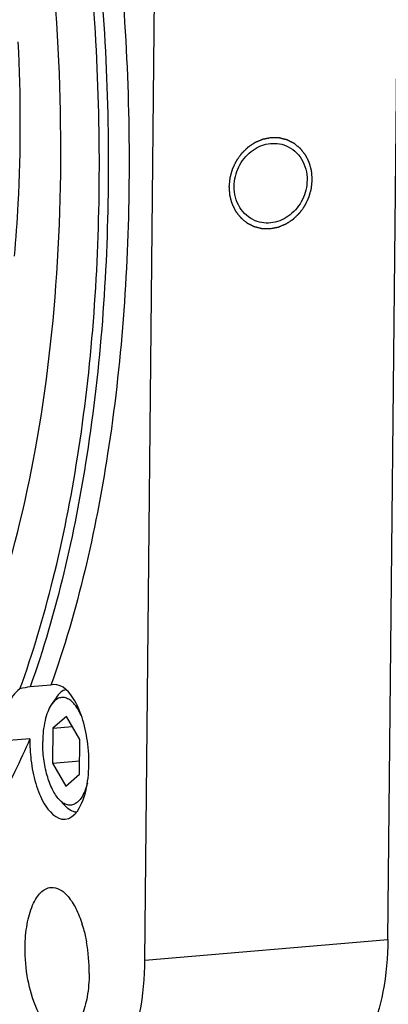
# Model space of a CAD drawing. Header units: millimetres. Extents: x 0 to 420, y 0 to 297.
# Tile 7 of 63: x 114 to 122, y 20 to 40. Entities that reach past the tile are written whole.
import ezdxf

# ---------------------------------------------------------------- set-up
doc = ezdxf.new("R2010")
doc.units = ezdxf.units.MM
doc.header["$LTSCALE"] = 23.1
doc.layers.add('COMPONENTS', color=7, linetype='CONTINUOUS')

msp = doc.modelspace()

# ---------------------------------------------------------------- linework, layer by layer
at = {"layer": 'COMPONENTS', "color": 7, "linetype": 'CONTINUOUS'}
for p, q in [((121.90732, 21.09484), (122.22367, 52.88213)), ((116.87017, 20.66692), (117.18652, 52.45421)), ((114.92234, 26.36554), (114.49058, 26.32887)), ((115.02723, 26.10485), (114.9279, 25.95524)), ((115.24726, 25.71842), (114.96408, 25.47073)), ((115.52322, 25.24127), (115.24726, 25.71842)), ((114.96408, 25.47073), (114.95687, 24.74589)), ((114.96408, 25.47073), (115.37054, 25.50526)), ((114.48481, 25.25111), (114.05305, 25.21443)), ((115.51601, 24.51643), (115.52322, 25.24127)), ((114.95687, 24.74589), (115.51877, 24.79362)), ((114.95687, 24.74589), (115.23283, 24.26874)), ((115.23283, 24.26874), (115.51601, 24.51643)), ((115.21773, 23.86233), (115.09459, 23.99304)), ((116.87017, 20.66692), (121.90732, 21.09484))]:
    msp.add_line(p, q, dxfattribs=at)
for centre, radius, start, end in [((115.00022, 26.11285), 0.26442, 94.802711, 107.129156), ((117.68769, 25.20189), 3.20326, 179.119597, 186.849244), ((113.02042, 20.60542), 2.67149, 17.242988, 17.506584), ((112.24119, 20.42056), 3.47305, 359.441518, 10.318101)]:
    msp.add_arc(centre, radius, start, end, dxfattribs=at)
for points, knots in [([(113.73954, 27.87754), (114.11621, 28.97823), (114.70351, 31.38369), (115.13563, 35.21919), (115.15356, 39.32771), (114.75496, 43.48847), (113.96166, 47.47899), (112.81614, 51.08861), (111.38252, 54.12722), (110.16665, 55.83409), (109.51071, 56.51663)], [0, 0, 0, 0, 0.11647521, 0.24680382, 0.38569824, 0.52706628, 0.66459897, 0.79232651, 0.90522309, 1, 1, 1, 1]), ([(114.27968, 26.28629), (114.54877, 27.02941), (115.01906, 28.61745), (115.70371, 32.09159), (116.05014, 36.83423), (115.71759, 42.66023), (114.99648, 46.54603), (114.50006, 48.43006)], [0, 0, 0, 0, 0.1057315, 0.22108456, 0.47323211, 0.73935098, 1, 1, 1, 1]), ([(115.14157, 48.39411), (115.62913, 46.5189), (116.3376, 42.65601), (116.66439, 36.86304), (116.26456, 31.36864), (115.47444, 27.91492), (114.92234, 26.36554)], [0, 0, 0, 0, 0.26070451, 0.52659926, 0.77868708, 1, 1, 1, 1]), ([(114.70981, 48.35743), (115.19737, 46.48222), (115.90587, 42.61933), (116.23265, 36.82636), (115.83283, 31.33196), (115.04269, 27.87824), (114.49058, 26.32887)], [0, 0, 0, 0, 0.26070449, 0.52659918, 0.77868695, 1, 1, 1, 1]), ([(114.16663, 35.25701), (114.19879, 35.61681), (114.30266, 37.09413), (114.30023, 38.5785), (114.24421, 39.69664)], [0, 0, 0, 0, 0.24394945, 1, 1, 1, 1]), ([(118.71939, 36.70422), (118.72076, 36.84201), (118.78769, 37.11908), (119.04672, 37.44579), (119.41318, 37.61896), (119.68017, 37.59218), (119.7939, 37.54551)], [0, 0, 0, 0, 0.26140432, 0.52070485, 0.76678326, 1, 1, 1, 1]), ([(119.7939, 37.54551), (119.92441, 37.49195), (120.16047, 37.284), (120.23203, 36.98313), (120.23053, 36.8326)], [0, 0, 0, 0, 0.4837867, 1, 1, 1, 1]), ([(120.23053, 36.8326), (120.22916, 36.69482), (120.16223, 36.41775), (119.90321, 36.09103), (119.53674, 35.91786), (119.26975, 35.94464), (119.15603, 35.99131)], [0, 0, 0, 0, 0.26140432, 0.52070485, 0.76678326, 1, 1, 1, 1]), ([(119.15603, 35.99131), (119.02551, 36.04488), (118.78945, 36.25282), (118.71789, 36.5537), (118.71939, 36.70422)], [0, 0, 0, 0, 0.4837867, 1, 1, 1, 1]), ([(115.68496, 25.14282), (115.66503, 25.30961), (115.61835, 25.55031), (115.5129, 25.84955), (115.37793, 26.13856), (115.16157, 26.39156), (114.97808, 26.37635)], [0, 0, 0, 0, 0.33725024, 0.49126795, 0.63033401, 1, 1, 1, 1]), ([(114.27968, 26.28629), (114.16161, 26.21488), (113.9828, 25.89245), (113.92987, 25.56028), (113.91583, 25.35954)], [0, 0, 0, 0, 0.40676569, 1, 1, 1, 1]), ([(115.23451, 26.27405), (115.19464, 26.26349), (115.11295, 26.21712), (115.05456, 26.14603), (115.02723, 26.10485)], [0, 0, 0, 0, 0.45486268, 1, 1, 1, 1]), ([(114.92787, 25.9552), (114.89833, 25.9107), (114.84684, 25.8054), (114.77205, 25.55247), (114.75226, 25.34129), (114.75079, 25.19435)], [0, 0, 0, 0, 0.20294899, 0.44157884, 1, 1, 1, 1]), ([(115.55999, 25.71281), (115.52156, 25.80147), (115.45608, 25.92292), (115.33805, 26.0445), (115.25101, 26.09806), (115.16018, 26.11657), (115.07128, 26.09589), (114.99114, 26.03931), (114.94816, 25.98575), (114.92787, 25.9552)], [0, 0, 0, 0, 0.32900653, 0.46110494, 0.57322618, 0.67196285, 0.7685431, 0.8751214, 1, 1, 1, 1]), ([(114.48481, 25.25111), (114.38611, 25.02274), (113.99851, 24.17867), (113.53028, 23.36891), (113.12979, 22.81907)], [0, 0, 0, 0, 0.26779724, 1, 1, 1, 1]), ([(115.09462, 23.99302), (115.03702, 24.05416), (114.93596, 24.21613), (114.83107, 24.50285), (114.76421, 24.83769), (114.7496, 25.0745), (114.75079, 25.19435)], [0, 0, 0, 0, 0.19802076, 0.44268122, 0.7174418, 1, 1, 1, 1]), ([(115.21478, 23.5864), (115.42442, 23.60427), (115.60037, 23.95698), (115.67691, 24.31361), (115.71776, 24.67521), (115.7075, 24.95427), (115.68496, 25.14282)], [0, 0, 0, 0, 0.36917743, 0.51098459, 0.66679431, 1, 1, 1, 1]), ([(114.50729, 24.81988), (114.52724, 24.65297), (114.57396, 24.41211), (114.67953, 24.11271), (114.81457, 23.82372), (115.03135, 23.57077), (115.21478, 23.5864)], [0, 0, 0, 0, 0.33738423, 0.49142699, 0.63050342, 1, 1, 1, 1]), ([(115.67618, 24.33639), (115.65319, 24.24288), (115.60908, 24.11264), (115.51329, 23.97354), (115.4366, 23.90645), (115.35032, 23.87316), (115.25939, 23.87868), (115.17104, 23.92092), (115.11972, 23.96637), (115.09462, 23.99302)], [0, 0, 0, 0, 0.32877539, 0.4607811, 0.57286361, 0.67163549, 0.76831398, 0.87501274, 1, 1, 1, 1]), ([(115.45069, 23.73051), (115.4096, 23.73417), (115.32122, 23.7661), (115.25164, 23.82634), (115.21773, 23.86233)], [0, 0, 0, 0, 0.45484983, 1, 1, 1, 1]), ([(114.38611, 20.93167), (114.3877, 21.09208), (114.41178, 21.38932), (114.50156, 21.73492), (114.61267, 21.95157), (114.72358, 22.09707), (114.84368, 22.16709), (114.92124, 22.17371)], [0, 0, 0, 0, 0.33404092, 0.61856933, 0.73668503, 0.83790667, 1, 1, 1, 1]), ([(114.92124, 22.17371), (114.98258, 22.17894), (115.1252, 22.14), (115.30047, 21.97367), (115.4547, 21.72295), (115.53286, 21.52097), (115.56817, 21.40904)], [0, 0, 0, 0, 0.17385044, 0.39153676, 0.66858808, 1, 1, 1, 1]), ([(115.57184, 21.39731), (115.5806, 21.36908), (115.61476, 21.25224), (115.64155, 21.13328), (115.65807, 21.04263)], [0, 0, 0, 0, 0.24291699, 1, 1, 1, 1]), ([(121.90732, 21.09484), (121.90369, 20.72999), (121.84657, 20.06153), (121.65986, 19.40999), (121.52533, 19.13788)], [0, 0, 0, 0, 0.54586604, 1, 1, 1, 1]), ([(115.17893, 19.14466), (115.12918, 19.14042), (115.01712, 19.16265), (114.86818, 19.27275), (114.73208, 19.44591), (114.56238, 19.77172), (114.42191, 20.27516), (114.38387, 20.70703), (114.38611, 20.93167)], [0, 0, 0, 0, 0.07138098, 0.15583401, 0.25979794, 0.38389427, 0.67885198, 1, 1, 1, 1]), ([(116.48819, 18.70996), (116.62271, 18.98207), (116.80942, 19.63362), (116.86654, 20.30207), (116.87017, 20.66692)], [0, 0, 0, 0, 0.45413396, 1, 1, 1, 1]), ([(115.71407, 20.38671), (115.71248, 20.22629), (115.6884, 19.92905), (115.59862, 19.58345), (115.4875, 19.3668), (115.3766, 19.2213), (115.2565, 19.15128), (115.17893, 19.14466)], [0, 0, 0, 0, 0.33404092, 0.61856933, 0.73668503, 0.83790667, 1, 1, 1, 1])]:
    msp.add_open_spline(points, degree=3, knots=knots, dxfattribs=at)
at = {"layer": 'COMPONENTS', "color": 2, "linetype": 'CONTINUOUS'}
for points in [[(119.48433, 37.71001), (119.47034, 37.70733), (119.44935, 37.7033), (119.42137, 37.69794), (119.40038, 37.69392), (119.38289, 37.69056), (119.3689, 37.68788), (119.35841, 37.68587), (119.34791, 37.68386), (119.33917, 37.68218), (119.33217, 37.68084), (119.3278, 37.68001), (119.3243, 37.67933), (119.32168, 37.67883), (119.31949, 37.67841), (119.31796, 37.67813), (119.31709, 37.67794), (119.31642, 37.67787), (119.3158, 37.67756), (119.31495, 37.67722), (119.31348, 37.6766), (119.31137, 37.67574), (119.30884, 37.67469), (119.30547, 37.6733), (119.30126, 37.67156), (119.29451, 37.66878), (119.28608, 37.6653), (119.27596, 37.66112), (119.26585, 37.65695), (119.25236, 37.65138), (119.2355, 37.64442), (119.21864, 37.63746), (119.20515, 37.63189), (119.19503, 37.62771), (119.18492, 37.62353), (119.17649, 37.62005), (119.16974, 37.61727), (119.16553, 37.61553), (119.16215, 37.61414), (119.15963, 37.61309), (119.15751, 37.61224), (119.15584, 37.61151), (119.15454, 37.61108), (119.1534, 37.61021), (119.15183, 37.60921), (119.14989, 37.60791), (119.14755, 37.60637), (119.14443, 37.60431), (119.14054, 37.60173), (119.1343, 37.59761), (119.12651, 37.59246), (119.11715, 37.58628), (119.1078, 37.5801), (119.09533, 37.57185), (119.07974, 37.56155), (119.06415, 37.55125), (119.05168, 37.543), (119.04232, 37.53682), (119.03297, 37.53064), (119.02517, 37.52549), (119.01894, 37.52136), (119.01504, 37.51879), (119.01192, 37.51673), (119.00959, 37.51518), (119.00763, 37.51391), (119.00609, 37.51285), (119.00487, 37.51216), (119.00387, 37.51106), (119.00246, 37.50974), (119.00072, 37.50803), (118.99863, 37.50601), (118.99584, 37.50331), (118.99235, 37.49993), (118.98677, 37.49452), (118.9798, 37.48776), (118.97143, 37.47966), (118.96306, 37.47155), (118.9519, 37.46074), (118.93795, 37.44722), (118.924, 37.43371), (118.91284, 37.42289), (118.90447, 37.41478), (118.8961, 37.40668), (118.88913, 37.39992), (118.88355, 37.39451), (118.88006, 37.39113), (118.87727, 37.38843), (118.87518, 37.3864), (118.87343, 37.38472), (118.87205, 37.38335), (118.87094, 37.3824), (118.87016, 37.38116), (118.86901, 37.3796), (118.86761, 37.37762), (118.86591, 37.37527), (118.86365, 37.37212), (118.86083, 37.36818), (118.85632, 37.36189), (118.85067, 37.35402), (118.8439, 37.34458), (118.83712, 37.33513), (118.82809, 37.32254), (118.8168, 37.3068), (118.80551, 37.29107), (118.79648, 37.27847), (118.78971, 37.26903), (118.78293, 37.25959), (118.77729, 37.25172), (118.77277, 37.24542), (118.76938, 37.2407), (118.76657, 37.23676), (118.76458, 37.23402), (118.76347, 37.23243), (118.76255, 37.2313), (118.76199, 37.22993), (118.76112, 37.22819), (118.75965, 37.2251), (118.75753, 37.22071), (118.75499, 37.21544), (118.75161, 37.20841), (118.74738, 37.19962), (118.7423, 37.18908), (118.73722, 37.17853), (118.73045, 37.16447), (118.72199, 37.1469), (118.71352, 37.12932), (118.70675, 37.11526), (118.70167, 37.10472), (118.69659, 37.09417), (118.69236, 37.08539), (118.68898, 37.07836), (118.68644, 37.07308), (118.68433, 37.06869), (118.68283, 37.06562), (118.68201, 37.06385), (118.68129, 37.06256), (118.68098, 37.06113), (118.68042, 37.05926), (118.67951, 37.05598), (118.67817, 37.05129), (118.67658, 37.04567), (118.67445, 37.03817), (118.67179, 37.0288), (118.6686, 37.01756), (118.66542, 37.00631), (118.66116, 36.99132), (118.65585, 36.97258), (118.65053, 36.95383), (118.64628, 36.93884), (118.64309, 36.9276), (118.63991, 36.91635), (118.63725, 36.90698), (118.63512, 36.89948), (118.63379, 36.8948), (118.63273, 36.89105), (118.63194, 36.88824), (118.63126, 36.8859), (118.63076, 36.88402), (118.63027, 36.88263), (118.63021, 36.88115), (118.62998, 36.8792), (118.62975, 36.87675), (118.62945, 36.87382), (118.62906, 36.86992), (118.62857, 36.86503), (118.62778, 36.85722), (118.6268, 36.84745), (118.62562, 36.83572), (118.62444, 36.824), (118.62286, 36.80837), (118.62089, 36.78883), (118.61893, 36.7693), (118.61735, 36.75367), (118.61617, 36.74194), (118.61499, 36.73022), (118.61401, 36.72045), (118.61322, 36.71264), (118.61273, 36.70775), (118.61233, 36.70385), (118.61204, 36.70092), (118.61178, 36.69847), (118.61162, 36.69652), (118.61137, 36.69504), (118.61158, 36.69364), (118.61171, 36.69174), (118.61191, 36.68938), (118.61213, 36.68655), (118.61244, 36.68277), (118.61282, 36.67804), (118.61343, 36.67048), (118.61419, 36.66102), (118.61511, 36.64968), (118.61602, 36.63834), (118.61724, 36.62321), (118.61876, 36.60431), (118.62029, 36.5854), (118.62151, 36.57028), (118.62242, 36.55893), (118.62333, 36.54759), (118.6241, 36.53814), (118.6247, 36.53058), (118.62509, 36.52585), (118.62539, 36.52207), (118.62562, 36.51923), (118.6258, 36.51687), (118.62598, 36.51498), (118.626, 36.51354), (118.62646, 36.51222), (118.62692, 36.51043), (118.62755, 36.50819), (118.62828, 36.50551), (118.62926, 36.50193), (118.63048, 36.49746), (118.63243, 36.4903), (118.63488, 36.48135), (118.63782, 36.47061), (118.64075, 36.45988), (118.64466, 36.44556), (118.64956, 36.42767), (118.65445, 36.40977), (118.65836, 36.39546), (118.66129, 36.38472), (118.66423, 36.37398), (118.66668, 36.36504), (118.66863, 36.35788), (118.66986, 36.35341), (118.67083, 36.34983), (118.67157, 36.34715), (118.67217, 36.3449), (118.67269, 36.34313), (118.67297, 36.34174), (118.67366, 36.34057), (118.67444, 36.33893), (118.67546, 36.33692), (118.67667, 36.33448), (118.67828, 36.33124), (118.6803, 36.32719), (118.68353, 36.32071), (118.68757, 36.31261), (118.69241, 36.30289), (118.69725, 36.29317), (118.70371, 36.28021), (118.71179, 36.26401), (118.71986, 36.24781), (118.72632, 36.23484), (118.73116, 36.22512), (118.73601, 36.2154), (118.74004, 36.2073), (118.74327, 36.20082), (118.74529, 36.19677), (118.74691, 36.19353), (118.74812, 36.1911), (118.74913, 36.18908), (118.74983, 36.18765), (118.75024, 36.18685), (118.75051, 36.18622), (118.75097, 36.18572), (118.75151, 36.185), (118.7525, 36.18377), (118.75389, 36.182), (118.75556, 36.17989), (118.7578, 36.17706), (118.76059, 36.17354), (118.76506, 36.16789), (118.77064, 36.16083), (118.77734, 36.15236), (118.78404, 36.14389), (118.79297, 36.1326), (118.80414, 36.11849), (118.81531, 36.10437), (118.82424, 36.09308), (118.83094, 36.08461), (118.83764, 36.07614), (118.84322, 36.06908), (118.84769, 36.06344), (118.85048, 36.05991), (118.85272, 36.05708), (118.85439, 36.05496), (118.85579, 36.05321), (118.85676, 36.05196), (118.85733, 36.05127), (118.85772, 36.0507), (118.85825, 36.05033), (118.85891, 36.04976), (118.8601, 36.04881), (118.86177, 36.04743), (118.86379, 36.04578), (118.86648, 36.04358), (118.86984, 36.04083), (118.87522, 36.03643), (118.88194, 36.03094), (118.89001, 36.02434), (118.89807, 36.01774), (118.90883, 36.00894), (118.92227, 35.99794), (118.93572, 35.98694), (118.94647, 35.97815), (118.95454, 35.97155), (118.96261, 35.96495), (118.96933, 35.95945), (118.97471, 35.95505), (118.97807, 35.9523), (118.98076, 35.9501), (118.98277, 35.94845), (118.98446, 35.94708), (118.98563, 35.94611), (118.98631, 35.94557), (118.98679, 35.94512), (118.98739, 35.94487), (118.98815, 35.94447), (118.9895, 35.9438), (118.99142, 35.94283), (118.99373, 35.94167), (118.9968, 35.94013), (119.00065, 35.93819), (119.0068, 35.9351), (119.01449, 35.93124), (119.02372, 35.9266), (119.03295, 35.92196), (119.04526, 35.91577), (119.06064, 35.90804), (119.07602, 35.90031), (119.08832, 35.89412), (119.09755, 35.88949), (119.10678, 35.88485), (119.11447, 35.88098), (119.12062, 35.87789), (119.12447, 35.87596), (119.12755, 35.87441), (119.12985, 35.87325), (119.13178, 35.87229), (119.13312, 35.8716), (119.13389, 35.87123), (119.13445, 35.87089), (119.1351, 35.87078), (119.13593, 35.87056), (119.1374, 35.8702), (119.13949, 35.86968), (119.142, 35.86905), (119.14534, 35.86822), (119.14953, 35.86718), (119.15622, 35.86551), (119.16458, 35.86342), (119.17462, 35.86092), (119.18466, 35.85842), (119.19805, 35.85508), (119.21478, 35.85091), (119.23151, 35.84674), (119.2449, 35.8434), (119.25494, 35.8409), (119.26498, 35.8384), (119.27334, 35.83631), (119.28004, 35.83465), (119.28422, 35.8336), (119.28757, 35.83277), (119.29008, 35.83214), (119.29217, 35.83163), (119.29363, 35.83125), (119.29447, 35.83106), (119.29508, 35.83085), (119.29576, 35.83089), (119.29665, 35.83085), (119.29821, 35.83082), (119.30042, 35.83076), (119.30309, 35.8307), (119.30664, 35.83062), (119.31108, 35.83051), (119.31818, 35.83034), (119.32706, 35.83013), (119.33772, 35.82987), (119.34838, 35.82962), (119.36258, 35.82928), (119.38034, 35.82885), (119.40165, 35.82834), (119.43007, 35.82767), (119.45138, 35.82716), (119.46559, 35.82682)], [(119.46559, 35.82682), (119.47958, 35.8295), (119.50057, 35.83352), (119.52855, 35.83888), (119.54954, 35.84291), (119.56703, 35.84626), (119.58102, 35.84894), (119.59152, 35.85095), (119.60201, 35.85296), (119.61076, 35.85464), (119.61775, 35.85598), (119.62212, 35.85682), (119.62562, 35.85749), (119.62825, 35.85799), (119.63043, 35.85841), (119.63196, 35.8587), (119.63283, 35.85888), (119.6335, 35.85896), (119.63412, 35.85927), (119.63497, 35.8596), (119.63644, 35.86022), (119.63855, 35.86108), (119.64108, 35.86213), (119.64445, 35.86352), (119.64867, 35.86526), (119.65541, 35.86805), (119.66384, 35.87153), (119.67396, 35.8757), (119.68407, 35.87988), (119.69756, 35.88545), (119.71442, 35.89241), (119.73128, 35.89937), (119.74477, 35.90494), (119.75489, 35.90911), (119.76501, 35.91329), (119.77344, 35.91677), (119.78018, 35.91955), (119.7844, 35.92129), (119.78777, 35.92268), (119.7903, 35.92373), (119.79241, 35.92459), (119.79408, 35.92531), (119.79538, 35.92575), (119.79652, 35.92661), (119.79809, 35.92761), (119.80003, 35.92891), (119.80237, 35.93045), (119.80549, 35.93252), (119.80939, 35.93509), (119.81562, 35.93921), (119.82342, 35.94436), (119.83277, 35.95055), (119.84212, 35.95673), (119.8546, 35.96497), (119.87019, 35.97527), (119.88578, 35.98558), (119.89825, 35.99382), (119.9076, 36), (119.91695, 36.00619), (119.92475, 36.01134), (119.93099, 36.01546), (119.93488, 36.01804), (119.938, 36.02009), (119.94034, 36.02164), (119.94229, 36.02292), (119.94384, 36.02398), (119.94505, 36.02466), (119.94605, 36.02576), (119.94746, 36.02709), (119.9492, 36.02879), (119.95129, 36.03081), (119.95408, 36.03352), (119.95757, 36.0369), (119.96315, 36.0423), (119.97012, 36.04906), (119.97849, 36.05717), (119.98686, 36.06528), (119.99802, 36.07609), (120.01197, 36.0896), (120.02592, 36.10312), (120.03708, 36.11393), (120.04545, 36.12204), (120.05382, 36.13015), (120.0608, 36.13691), (120.06638, 36.14231), (120.06986, 36.14569), (120.07265, 36.14839), (120.07474, 36.15042), (120.0765, 36.1521), (120.07787, 36.15347), (120.07899, 36.15443), (120.07976, 36.15567), (120.08091, 36.15722), (120.08231, 36.1592), (120.08401, 36.16156), (120.08627, 36.1647), (120.08909, 36.16864), (120.09361, 36.17493), (120.09925, 36.1828), (120.10603, 36.19225), (120.1128, 36.20169), (120.12183, 36.21428), (120.13312, 36.23002), (120.14441, 36.24576), (120.15344, 36.25835), (120.16022, 36.26779), (120.16699, 36.27724), (120.17264, 36.2851), (120.17715, 36.2914), (120.18054, 36.29612), (120.18335, 36.30006), (120.18535, 36.3028), (120.18645, 36.30439), (120.18737, 36.30553), (120.18793, 36.30689), (120.1888, 36.30863), (120.19027, 36.31172), (120.19239, 36.31611), (120.19493, 36.32138), (120.19832, 36.32841), (120.20255, 36.3372), (120.20762, 36.34774), (120.2127, 36.35829), (120.21947, 36.37235), (120.22794, 36.38993), (120.2364, 36.4075), (120.24317, 36.42156), (120.24825, 36.43211), (120.25333, 36.44265), (120.25756, 36.45144), (120.26094, 36.45847), (120.26349, 36.46374), (120.26559, 36.46814), (120.26709, 36.47121), (120.26791, 36.47297), (120.26863, 36.47426), (120.26894, 36.4757), (120.2695, 36.47756), (120.27041, 36.48085), (120.27175, 36.48553), (120.27334, 36.49115), (120.27547, 36.49865), (120.27813, 36.50802), (120.28132, 36.51927), (120.28451, 36.53051), (120.28876, 36.5455), (120.29407, 36.56425), (120.29939, 36.58299), (120.30364, 36.59798), (120.30683, 36.60923), (120.31002, 36.62047), (120.31267, 36.62984), (120.3148, 36.63734), (120.31613, 36.64203), (120.31719, 36.64577), (120.31799, 36.64859), (120.31866, 36.65093), (120.31917, 36.65281), (120.31966, 36.65419), (120.31971, 36.65568), (120.31994, 36.65762), (120.32017, 36.66007), (120.32047, 36.663), (120.32086, 36.66691), (120.32135, 36.67179), (120.32214, 36.67961), (120.32313, 36.68938), (120.32431, 36.7011), (120.32549, 36.71282), (120.32706, 36.72845), (120.32903, 36.74799), (120.331, 36.76753), (120.33257, 36.78316), (120.33375, 36.79488), (120.33493, 36.8066), (120.33591, 36.81637), (120.3367, 36.82419), (120.33719, 36.82907), (120.33759, 36.83298), (120.33788, 36.83591), (120.33814, 36.83835), (120.3383, 36.8403), (120.33855, 36.84178), (120.33834, 36.84318), (120.33822, 36.84508), (120.33801, 36.84744), (120.33779, 36.85028), (120.33748, 36.85406), (120.3371, 36.85878), (120.33649, 36.86635), (120.33573, 36.8758), (120.33482, 36.88714), (120.3339, 36.89849), (120.33268, 36.91361), (120.33116, 36.93252), (120.32964, 36.95142), (120.32842, 36.96655), (120.3275, 36.97789), (120.32659, 36.98923), (120.32583, 36.99869), (120.32522, 37.00625), (120.32484, 37.01097), (120.32453, 37.01476), (120.3243, 37.01759), (120.32412, 37.01996), (120.32394, 37.02184), (120.32392, 37.02328), (120.32346, 37.0246), (120.323, 37.0264), (120.32238, 37.02863), (120.32165, 37.03132), (120.32067, 37.03489), (120.31944, 37.03937), (120.31749, 37.04652), (120.31504, 37.05547), (120.31211, 37.06621), (120.30917, 37.07695), (120.30526, 37.09126), (120.30037, 37.10916), (120.29548, 37.12705), (120.29156, 37.14137), (120.28863, 37.1521), (120.28569, 37.16284), (120.28325, 37.17179), (120.28129, 37.17894), (120.28007, 37.18342), (120.27909, 37.187), (120.27835, 37.18968), (120.27775, 37.19192), (120.27724, 37.1937), (120.27696, 37.19508), (120.27626, 37.19625), (120.27549, 37.19789), (120.27446, 37.19991), (120.27326, 37.20234), (120.27164, 37.20558), (120.26962, 37.20963), (120.26639, 37.21611), (120.26236, 37.22421), (120.25751, 37.23393), (120.25267, 37.24365), (120.24621, 37.25661), (120.23814, 37.27282), (120.23006, 37.28902), (120.2236, 37.30198), (120.21876, 37.3117), (120.21392, 37.32142), (120.20988, 37.32952), (120.20665, 37.336), (120.20463, 37.34005), (120.20302, 37.34329), (120.20181, 37.34572), (120.20079, 37.34775), (120.20009, 37.34917), (120.19968, 37.34997), (120.19942, 37.35061), (120.19896, 37.35111), (120.19841, 37.35182), (120.19743, 37.35305), (120.19603, 37.35482), (120.19436, 37.35694), (120.19213, 37.35976), (120.18933, 37.36329), (120.18487, 37.36893), (120.17928, 37.37599), (120.17258, 37.38446), (120.16588, 37.39293), (120.15695, 37.40422), (120.14578, 37.41834), (120.13462, 37.43245), (120.12568, 37.44375), (120.11898, 37.45222), (120.11228, 37.46068), (120.1067, 37.46774), (120.10223, 37.47339), (120.09944, 37.47692), (120.09721, 37.47974), (120.09553, 37.48186), (120.09413, 37.48362), (120.09316, 37.48486), (120.09259, 37.48555), (120.09221, 37.48613), (120.09167, 37.4865), (120.09101, 37.48706), (120.08983, 37.48801), (120.08815, 37.48939), (120.08613, 37.49104), (120.08344, 37.49324), (120.08008, 37.49599), (120.0747, 37.50039), (120.06798, 37.50589), (120.05992, 37.51249), (120.05185, 37.51909), (120.04109, 37.52788), (120.02765, 37.53888), (120.0142, 37.54988), (120.00345, 37.55868), (119.99538, 37.56528), (119.98732, 37.57188), (119.98059, 37.57737), (119.97522, 37.58177), (119.97185, 37.58452), (119.96917, 37.58672), (119.96715, 37.58837), (119.96547, 37.58974), (119.96429, 37.59071), (119.96361, 37.59125), (119.96314, 37.59171), (119.96253, 37.59195), (119.96177, 37.59235), (119.96042, 37.59302), (119.9585, 37.59399), (119.95619, 37.59515), (119.95312, 37.5967), (119.94927, 37.59863), (119.94312, 37.60172), (119.93543, 37.60559), (119.9262, 37.61023), (119.91697, 37.61487), (119.90467, 37.62105), (119.88929, 37.62878), (119.8739, 37.63651), (119.8616, 37.6427), (119.85237, 37.64734), (119.84314, 37.65198), (119.83545, 37.65584), (119.8293, 37.65894), (119.82545, 37.66087), (119.82238, 37.66241), (119.82007, 37.66358), (119.81815, 37.66454), (119.8168, 37.66522), (119.81603, 37.66559), (119.81547, 37.66593), (119.81482, 37.66604), (119.81399, 37.66626), (119.81253, 37.66662), (119.81044, 37.66715), (119.80793, 37.66777), (119.80458, 37.6686), (119.8004, 37.66965), (119.7937, 37.67132), (119.78534, 37.6734), (119.7753, 37.6759), (119.76526, 37.67841), (119.75187, 37.68174), (119.73514, 37.68591), (119.71841, 37.69008), (119.70502, 37.69342), (119.69498, 37.69592), (119.68494, 37.69842), (119.67658, 37.70051), (119.66989, 37.70218), (119.6657, 37.70322), (119.66236, 37.70405), (119.65985, 37.70468), (119.65775, 37.7052), (119.65629, 37.70557), (119.65545, 37.70576), (119.65484, 37.70597), (119.65416, 37.70594), (119.65327, 37.70597), (119.65172, 37.706), (119.6495, 37.70606), (119.64683, 37.70612), (119.64328, 37.70621), (119.63884, 37.70631), (119.63174, 37.70648), (119.62286, 37.7067), (119.6122, 37.70695), (119.60155, 37.7072), (119.58734, 37.70754), (119.56958, 37.70797), (119.54827, 37.70848), (119.51985, 37.70916), (119.49854, 37.70967), (119.48433, 37.71001)]]:
    msp.add_open_spline(points, degree=3, knots=[0, 0, 0, 0, 0.015625, 0.0234375, 0.03125, 0.0390625, 0.04296875, 0.046875, 0.05078125, 0.0546875, 0.05664062, 0.05859375, 0.05957031, 0.06054688, 0.06152344, 0.06201172, 0.06225586, 0.0625, 0.06274414, 0.06298828, 0.06347656, 0.06445312, 0.06542969, 0.06640625, 0.06835938, 0.0703125, 0.07421875, 0.078125, 0.08203125, 0.0859375, 0.09375, 0.1015625, 0.10546875, 0.109375, 0.11328125, 0.1171875, 0.11914062, 0.12109375, 0.12207031, 0.12304688, 0.12402344, 0.12451172, 0.125, 0.12548828, 0.12597656, 0.12695312, 0.12792969, 0.12890625, 0.13085938, 0.1328125, 0.13671875, 0.140625, 0.14453125, 0.1484375, 0.15625, 0.1640625, 0.16796875, 0.171875, 0.17578125, 0.1796875, 0.18164062, 0.18359375, 0.18457031, 0.18554688, 0.18652344, 0.18701172, 0.1875, 0.18798828, 0.18847656, 0.18945312, 0.19042969, 0.19140625, 0.19335938, 0.1953125, 0.19921875, 0.203125, 0.20703125, 0.2109375, 0.21875, 0.2265625, 0.23046875, 0.234375, 0.23828125, 0.2421875, 0.24414062, 0.24609375, 0.24707031, 0.24804688, 0.24902344, 0.24951172, 0.25, 0.25048828, 0.25097656, 0.25195312, 0.25292969, 0.25390625, 0.25585938, 0.2578125, 0.26171875, 0.265625, 0.26953125, 0.2734375, 0.28125, 0.2890625, 0.29296875, 0.296875, 0.30078125, 0.3046875, 0.30664062, 0.30859375, 0.31054688, 0.31152344, 0.31201172, 0.3125, 0.31298828, 0.31347656, 0.31445312, 0.31640625, 0.31835938, 0.3203125, 0.32421875, 0.328125, 0.33203125, 0.3359375, 0.34375, 0.3515625, 0.35546875, 0.359375, 0.36328125, 0.3671875, 0.36914062, 0.37109375, 0.37304688, 0.37402344, 0.37451172, 0.375, 0.37548828, 0.37597656, 0.37695312, 0.37890625, 0.38085938, 0.3828125, 0.38671875, 0.390625, 0.39453125, 0.3984375, 0.40625, 0.4140625, 0.41796875, 0.421875, 0.42578125, 0.4296875, 0.43164062, 0.43359375, 0.43457031, 0.43554688, 0.43652344, 0.43701172, 0.4375, 0.43798828, 0.43847656, 0.43945312, 0.44042969, 0.44140625, 0.44335938, 0.4453125, 0.44921875, 0.453125, 0.45703125, 0.4609375, 0.46875, 0.4765625, 0.48046875, 0.484375, 0.48828125, 0.4921875, 0.49414062, 0.49609375, 0.49707031, 0.49804688, 0.49902344, 0.49951172, 0.5, 0.50048828, 0.50097656, 0.50195312, 0.50292969, 0.50390625, 0.50585938, 0.5078125, 0.51171875, 0.515625, 0.51953125, 0.5234375, 0.53125, 0.5390625, 0.54296875, 0.546875, 0.55078125, 0.5546875, 0.55664062, 0.55859375, 0.55957031, 0.56054688, 0.56152344, 0.56201172, 0.5625, 0.56298828, 0.56347656, 0.56445312, 0.56542969, 0.56640625, 0.56835938, 0.5703125, 0.57421875, 0.578125, 0.58203125, 0.5859375, 0.59375, 0.6015625, 0.60546875, 0.609375, 0.61328125, 0.6171875, 0.61914062, 0.62109375, 0.62207031, 0.62304688, 0.62402344, 0.62451172, 0.625, 0.62548828, 0.62597656, 0.62695312, 0.62792969, 0.62890625, 0.63085938, 0.6328125, 0.63671875, 0.640625, 0.64453125, 0.6484375, 0.65625, 0.6640625, 0.66796875, 0.671875, 0.67578125, 0.6796875, 0.68164062, 0.68359375, 0.68457031, 0.68554688, 0.68652344, 0.68701172, 0.68725586, 0.6875, 0.68774414, 0.68798828, 0.68847656, 0.68945312, 0.69042969, 0.69140625, 0.69335938, 0.6953125, 0.69921875, 0.703125, 0.70703125, 0.7109375, 0.71875, 0.7265625, 0.73046875, 0.734375, 0.73828125, 0.7421875, 0.74414062, 0.74609375, 0.74707031, 0.74804688, 0.74902344, 0.74951172, 0.74975586, 0.75, 0.75024414, 0.75048828, 0.75097656, 0.75195312, 0.75292969, 0.75390625, 0.75585938, 0.7578125, 0.76171875, 0.765625, 0.76953125, 0.7734375, 0.78125, 0.7890625, 0.79296875, 0.796875, 0.80078125, 0.8046875, 0.80664062, 0.80859375, 0.80957031, 0.81054688, 0.81152344, 0.81201172, 0.81225586, 0.8125, 0.81274414, 0.81298828, 0.81347656, 0.81445312, 0.81542969, 0.81640625, 0.81835938, 0.8203125, 0.82421875, 0.828125, 0.83203125, 0.8359375, 0.84375, 0.8515625, 0.85546875, 0.859375, 0.86328125, 0.8671875, 0.86914062, 0.87109375, 0.87207031, 0.87304688, 0.87402344, 0.87451172, 0.87475586, 0.875, 0.87524414, 0.87548828, 0.87597656, 0.87695312, 0.87792969, 0.87890625, 0.88085938, 0.8828125, 0.88671875, 0.890625, 0.89453125, 0.8984375, 0.90625, 0.9140625, 0.91796875, 0.921875, 0.92578125, 0.9296875, 0.93164062, 0.93359375, 0.93457031, 0.93554688, 0.93652344, 0.93701172, 0.93725586, 0.9375, 0.93774414, 0.93798828, 0.93847656, 0.93945312, 0.94042969, 0.94140625, 0.94335938, 0.9453125, 0.94921875, 0.953125, 0.95703125, 0.9609375, 0.96875, 0.9765625, 0.984375, 1, 1, 1, 1], dxfattribs=at)
at = {"layer": 'COMPONENTS', "color": 7, "linetype": 'CONTINUOUS'}
msp.add_open_spline([(114.49058, 26.32887), (114.41969, 26.31805), (114.34912, 26.30423), (114.27968, 26.28629)], degree=3, dxfattribs=at)

doc.saveas('drawing.dxf')
